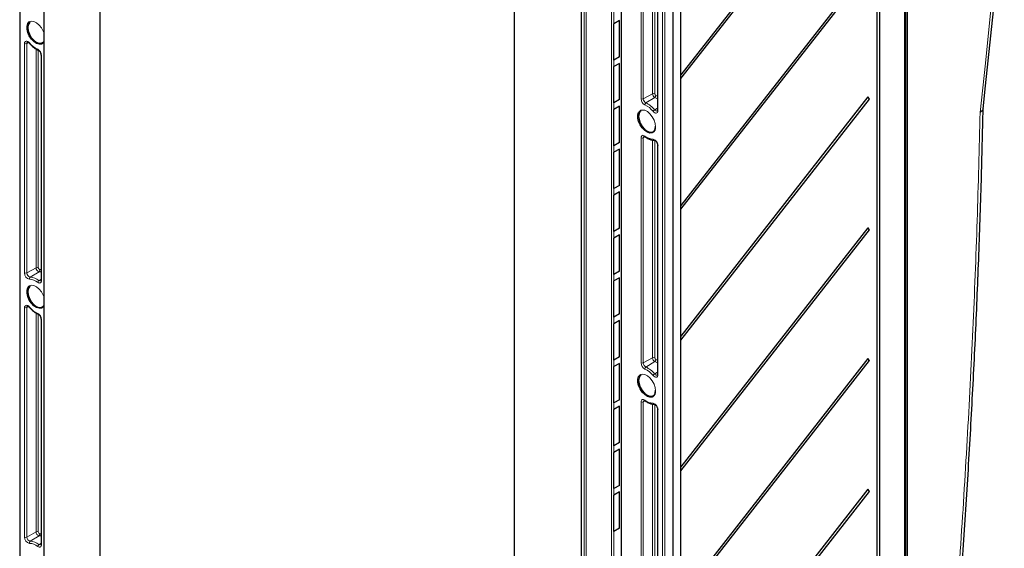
# Paper-space layout 'Blatt2' of a CAD drawing. Header units: millimetres. Extents: x 5 to 418, y 2 to 292.
# Tile 50 of 55: x 243 to 346, y 146 to 201. Entities that reach past the tile are written whole.
import ezdxf

# ---------------------------------------------------------------- set-up
doc = ezdxf.new("R2010")
doc.units = ezdxf.units.MM

psp = doc.layouts.new('Blatt2')

# ---------------------------------------------------------------- linework, layer by layer
at = {"color": 7, "linetype": 'Continuous', "lineweight": 25}
for p, q in [((243.04, 255.85), (243.04, 117.04)), ((245.55, 244.47), (245.55, 134.51)), ((251.44, 139.23), (251.44, 232.45)), ((335.25, 124.23), (335.25, 227.74)), ((332.34, 224.73), (332.34, 122.77)), ((332.64, 122.96), (332.64, 224.91)), ((331.42, 219.7), (311.94, 194.81)), ((311.94, 194.4), (331.57, 219.49)), ((311.08, 217.62), (311.08, 78.81)), ((311.94, 79.36), (311.94, 218.18)), ((309.49, 215), (309.49, 191.12)), ((305.72, 214.02), (305.72, 85.55)), ((301.53, 211.57), (301.53, 118.21)), ((294.58, 114.33), (294.58, 207.55)), ((331.42, 206.09), (311.94, 181.2)), ((311.94, 180.8), (331.57, 205.88)), ((245.27, 196.88), (245.27, 173.44)), ((331.42, 192.49), (311.94, 167.6)), ((311.94, 167.19), (331.57, 192.27)), ((331.57, 192.27), (331.42, 192.49)), ((308.2, 188.35), (308.2, 188.35)), ((309.49, 187.51), (309.49, 163.63)), ((331.42, 178.88), (311.94, 153.99)), ((311.94, 153.58), (331.57, 178.66)), ((331.57, 178.66), (331.42, 178.88)), ((245.27, 169.39), (245.27, 145.95)), ((331.42, 165.27), (311.94, 140.38)), ((331.57, 165.05), (331.42, 165.27)), ((311.94, 139.97), (331.57, 165.05)), ((308.2, 160.86), (308.2, 160.86)), ((309.49, 160.02), (309.49, 136.14)), ((331.42, 151.66), (311.94, 126.77)), ((311.94, 126.36), (331.57, 151.44)), ((331.57, 151.44), (331.42, 151.66))]:
    psp.add_line(p, q, dxfattribs=at)
at = {"color": 7, "linetype": 'Continuous', "lineweight": 18}
for p, q in [((243.09, 255.78), (243.09, 116.97)), ((245.6, 244.4), (245.6, 134.44)), ((335.32, 231.55), (335.32, 124.99)), ((335.46, 124.16), (335.46, 231.47)), ((335.55, 231.47), (335.55, 124.16)), ((335.23, 124.21), (335.23, 227.71)), ((311.89, 79.3), (311.89, 218.11)), ((310, 78.34), (310, 217.16)), ((310.24, 217.15), (310.24, 78.34)), ((309.54, 214.94), (309.54, 191.06)), ((304.71, 103.45), (304.71, 213.41)), ((304.95, 213.41), (304.95, 103.45)), ((308.98, 192.83), (308.98, 213.8)), ((309.21, 213.8), (309.21, 192.83)), ((307.78, 192.29), (307.78, 213.27)), ((308.01, 213.27), (308.01, 192.29)), ((301.84, 101.97), (301.84, 211.94)), ((302.07, 211.93), (302.07, 101.97)), ((243.55, 174.17), (243.55, 198.05)), ((243.97, 198.15), (243.78, 198.05)), ((243.78, 198.05), (243.78, 174.17)), ((244.75, 174.71), (244.75, 197.48)), ((244.98, 197.36), (244.98, 174.71)), ((245.31, 196.82), (245.31, 173.37)), ((308.98, 192.83), (308.01, 192.29)), ((309.22, 192.44), (308.28, 191.87)), ((309.49, 191.32), (309.2, 191.15)), ((307.78, 164.8), (307.78, 188.25)), ((308.2, 188.35), (308.01, 188.24)), ((308.01, 188.24), (308.01, 164.8)), ((308.98, 165.34), (308.98, 188.02)), ((309.21, 187.98), (309.21, 165.34)), ((309.54, 187.44), (309.54, 163.57)), ((244.75, 174.71), (243.78, 174.17)), ((245.07, 174.3), (244.13, 173.73)), ((245.27, 173.52), (245.05, 173.39)), ((243.55, 146.68), (243.55, 170.56)), ((243.97, 170.66), (243.78, 170.56)), ((243.78, 170.56), (243.78, 146.68)), ((244.75, 147.22), (244.75, 169.99)), ((244.98, 169.87), (244.98, 147.22)), ((245.31, 169.33), (245.31, 145.88)), ((308.98, 165.34), (308.01, 164.8)), ((309.22, 164.95), (308.28, 164.38)), ((309.49, 163.83), (309.2, 163.66)), ((307.78, 137.31), (307.78, 160.76)), ((308.2, 160.86), (308.01, 160.75)), ((308.01, 160.75), (308.01, 137.31)), ((308.98, 137.85), (308.98, 160.53)), ((309.21, 160.49), (309.21, 137.85)), ((309.54, 159.95), (309.54, 136.08)), ((244.75, 147.22), (243.78, 146.68)), ((245.07, 146.81), (244.13, 146.24)), ((245.27, 146.03), (245.05, 145.9))]:
    psp.add_line(p, q, dxfattribs=at)
at = {"color": 7, "linetype": 'Continuous'}
for p, q in [((305.53, 200.45), (304.94, 200.11)), ((304.94, 196.33), (304.94, 200.11)), ((305.53, 196.67), (305.53, 200.45)), ((305.53, 196.67), (304.94, 196.33)), ((305.53, 195.99), (304.94, 195.65)), ((305.53, 192.21), (305.53, 195.99)), ((304.94, 191.87), (304.94, 195.65)), ((305.53, 192.21), (304.94, 191.87)), ((305.53, 191.53), (304.94, 191.19)), ((304.94, 187.41), (304.94, 191.19)), ((305.53, 187.75), (305.53, 191.53)), ((305.53, 187.75), (304.94, 187.41)), ((305.53, 187.07), (304.94, 186.73)), ((304.94, 182.95), (304.94, 186.73)), ((305.53, 183.29), (305.53, 187.07)), ((305.53, 183.29), (304.94, 182.95)), ((305.53, 182.61), (304.94, 182.27)), ((305.53, 178.83), (305.53, 182.61)), ((304.94, 178.48), (304.94, 182.27)), ((305.53, 178.83), (304.94, 178.48)), ((305.53, 178.14), (304.94, 177.8)), ((304.94, 174.02), (304.94, 177.8)), ((305.53, 174.36), (305.53, 178.14)), ((305.53, 174.36), (304.94, 174.02)), ((305.53, 173.68), (304.94, 173.34)), ((305.53, 169.9), (305.53, 173.68)), ((304.94, 169.56), (304.94, 173.34)), ((305.53, 169.9), (304.94, 169.56)), ((305.53, 169.22), (304.94, 168.88)), ((304.94, 165.1), (304.94, 168.88)), ((305.53, 165.44), (305.53, 169.22)), ((305.53, 165.44), (304.94, 165.1)), ((305.53, 164.76), (304.94, 164.42)), ((304.94, 160.64), (304.94, 164.42)), ((305.53, 160.98), (305.53, 164.76)), ((305.53, 160.98), (304.94, 160.64)), ((305.53, 160.3), (304.94, 159.96)), ((305.53, 156.52), (305.53, 160.3)), ((304.94, 156.18), (304.94, 159.96)), ((305.53, 156.52), (304.94, 156.18)), ((305.53, 155.84), (304.94, 155.5)), ((304.94, 151.72), (304.94, 155.5)), ((305.53, 152.06), (305.53, 155.84)), ((305.53, 152.06), (304.94, 151.72)), ((305.53, 151.38), (304.94, 151.04)), ((304.94, 147.26), (304.94, 151.04)), ((305.53, 147.6), (305.53, 151.38)), ((305.53, 147.6), (304.94, 147.26))]:
    psp.add_line(p, q, dxfattribs=at)
at = {"color": 7, "linetype": 'Continuous', "lineweight": 18, "flags": 128}
for points in [[(343.1, 190.89), (343.65, 196.02), (344.2, 201.25), (345.3, 211.52)], [(244.12, 200.34), (244.26, 200.38), (244.52, 200.35), (244.8, 200.21), (245.07, 199.98), (245.31, 199.68), (245.5, 199.34), (245.55, 199.2)], [(243.55, 198.05), (243.56, 198.15), (243.6, 198.22), (243.65, 198.28), (243.72, 198.3), (243.8, 198.3), (243.89, 198.26), (243.98, 198.2), (244.07, 198.11)], [(244.07, 198.11), (244.06, 198.1), (244.05, 198.08), (244.06, 198.08), (244.06, 198.07)], [(245.55, 198.2), (245.5, 198.13), (245.37, 198.03)], [(309.32, 192.65), (309.45, 192.59), (309.49, 192.56)], [(307.76, 191.1), (307.9, 191.13), (308.16, 191.1), (308.44, 190.96), (308.71, 190.73), (308.95, 190.43), (309.14, 190.09), (309.26, 189.73), (309.3, 189.39)], [(309.54, 191.06), (309.53, 190.96), (309.5, 190.88), (309.44, 190.83), (309.37, 190.81), (309.29, 190.81), (309.2, 190.85), (309.11, 190.91), (309.03, 190.99)], [(309.2, 191.15), (309.25, 191.09), (309.31, 191.05), (309.37, 191.03), (309.43, 191.02), (309.47, 191.04)], [(307.78, 188.25), (307.79, 188.33), (307.81, 188.39), (307.85, 188.45), (307.9, 188.48), (307.96, 188.5), (308.03, 188.49), (308.1, 188.46), (308.18, 188.42)], [(245.13, 174.52), (245.24, 174.52), (245.27, 174.52)], [(245.31, 173.37), (245.31, 173.29), (245.28, 173.22), (245.24, 173.17), (245.19, 173.14), (245.13, 173.12), (245.06, 173.13), (244.99, 173.15), (244.92, 173.2)], [(245.27, 174.29), (245.17, 174.3), (245.07, 174.3)], [(244.12, 172.85), (244.26, 172.89), (244.52, 172.86), (244.8, 172.72), (245.07, 172.49), (245.31, 172.19), (245.5, 171.85), (245.55, 171.71)], [(243.55, 170.56), (243.56, 170.66), (243.6, 170.73), (243.65, 170.79), (243.72, 170.81), (243.8, 170.8), (243.89, 170.77), (243.98, 170.71), (244.07, 170.62)], [(244.07, 170.62), (244.06, 170.61), (244.05, 170.59), (244.06, 170.58), (244.06, 170.58)], [(245.55, 170.71), (245.5, 170.64), (245.37, 170.54)], [(309.32, 165.16), (309.45, 165.1), (309.49, 165.07)], [(307.76, 163.61), (307.9, 163.64), (308.16, 163.61), (308.44, 163.47), (308.71, 163.24), (308.95, 162.94), (309.14, 162.6), (309.26, 162.24), (309.3, 161.9)], [(309.54, 163.57), (309.53, 163.47), (309.5, 163.39), (309.44, 163.34), (309.37, 163.32), (309.29, 163.32), (309.2, 163.36), (309.11, 163.42), (309.03, 163.5)], [(309.2, 163.66), (309.25, 163.6), (309.31, 163.56), (309.37, 163.54), (309.43, 163.53), (309.47, 163.55)], [(307.78, 160.76), (307.79, 160.84), (307.81, 160.9), (307.85, 160.96), (307.9, 160.99), (307.96, 161.01), (308.03, 161), (308.1, 160.97), (308.18, 160.93)], [(245.27, 146.8), (245.17, 146.81), (245.07, 146.81)], [(245.13, 147.03), (245.24, 147.03), (245.27, 147.03)], [(245.31, 145.88), (245.31, 145.8), (245.28, 145.73), (245.24, 145.68), (245.19, 145.65), (245.13, 145.63), (245.06, 145.64), (244.99, 145.66), (244.92, 145.71)]]:
    psp.add_lwpolyline(points, dxfattribs=at)
at = {"color": 7, "linetype": 'Continuous', "lineweight": 25, "flags": 128}
for points in [[(343.42, 191.27), (343.68, 193.65), (345.62, 211.91)], [(245.37, 198.03), (245.31, 198), (245.07, 197.98), (244.8, 198.07), (244.52, 198.25), (244.26, 198.52), (244.04, 198.84), (243.89, 199.2), (243.81, 199.55), (243.81, 199.87), (243.89, 200.13), (244.04, 200.3), (244.12, 200.34)], [(244.15, 200.29), (244.06, 200.22), (243.93, 200.01), (243.89, 199.72), (243.93, 199.37), (244.06, 199.02), (244.25, 198.68), (244.5, 198.39), (244.77, 198.18), (245.05, 198.08), (245.29, 198.08), (245.49, 198.19), (245.55, 198.27)], [(309.01, 188.78), (308.95, 188.75), (308.71, 188.73), (308.44, 188.82), (308.16, 189), (307.9, 189.27), (307.68, 189.59), (307.53, 189.95), (307.45, 190.3), (307.45, 190.62), (307.53, 190.88), (307.68, 191.05), (307.76, 191.1)], [(307.79, 191.04), (307.7, 190.97), (307.57, 190.76), (307.53, 190.47), (307.57, 190.13), (307.7, 189.77), (307.89, 189.43), (308.14, 189.14), (308.41, 188.94), (308.69, 188.83), (308.93, 188.83), (309.13, 188.94), (309.25, 189.16), (309.3, 189.45), (309.3, 189.45)], [(245.37, 170.54), (245.31, 170.51), (245.07, 170.49), (244.8, 170.58), (244.52, 170.76), (244.26, 171.03), (244.04, 171.35), (243.89, 171.71), (243.81, 172.06), (243.81, 172.38), (243.89, 172.64), (244.04, 172.81), (244.12, 172.85)], [(244.15, 172.8), (244.06, 172.73), (243.93, 172.52), (243.89, 172.22), (243.93, 171.88), (244.06, 171.53), (244.25, 171.19), (244.5, 170.9), (244.77, 170.69), (245.05, 170.59), (245.29, 170.59), (245.49, 170.7), (245.55, 170.78)], [(309.01, 161.29), (308.95, 161.26), (308.71, 161.24), (308.44, 161.33), (308.16, 161.51), (307.9, 161.78), (307.68, 162.1), (307.53, 162.46), (307.45, 162.81), (307.45, 163.13), (307.53, 163.39), (307.68, 163.56), (307.76, 163.61)], [(307.79, 163.55), (307.7, 163.48), (307.57, 163.27), (307.53, 162.98), (307.57, 162.64), (307.7, 162.28), (307.89, 161.94), (308.14, 161.65), (308.41, 161.45), (308.69, 161.34), (308.93, 161.34), (309.13, 161.45), (309.25, 161.67), (309.3, 161.96), (309.3, 161.96)]]:
    psp.add_lwpolyline(points, dxfattribs=at)
at = {"color": 7, "linetype": 'Continuous', "lineweight": 18}
for centre, radius, start, end in [((243.67, 198.28), 0.257, 242.6565, 296.7662), ((243.94, 198.07), 0.158, 123.0222, 187.3597), ((245.91, 199.59), 2.36, 218.7354, 245.1765), ((244.57, 196.79), 0.745, 2.1048, 62.3237), ((245.01, 197.45), 0.0971, 180.5404, 242.0981), ((245.34, 196.89), 0.08, 183.9844, 247.2053), ((308.52, 192.32), 0.745, 182.1048, 242.3237), ((307.9, 192.52), 0.257, 242.6565, 296.7662), ((308.51, 192.31), 0.495, 182.1048, 242.3237), ((308.41, 191.68), 0.231, 124.3197, 184.8795), ((307.2, 189.55), 2.56, 38.7354, 65.1765), ((309.09, 192.6), 0.257, 62.6565, 116.7662), ((309.44, 192.84), 0.46, 182.1048, 242.3237), ((309.42, 192.83), 0.21, 182.1048, 242.3237), ((309.09, 192.63), 0.231, 304.3197, 4.8795), ((308.45, 190.64), 1.95, 57.8321, 66.8387), ((307.19, 189.52), 2.36, 38.7354, 65.1765), ((309.48, 190.67), 0.56, 120.4174, 144.1995), ((309.57, 191.13), 0.0801, 184.1293, 247.1908), ((308.66, 189.32), 0.641, 303.4701, 6.6195), ((307.9, 188.47), 0.257, 242.6565, 296.7662), ((308.17, 188.26), 0.163, 124.2075, 186.1794), ((309.07, 189.52), 1.42, 230.9335, 268.2509), ((308.24, 188.4), 0.0679, 165.6164, 226.9157), ((308.88, 187.45), 0.665, 359.2774, 76.9973), ((309.16, 188.14), 0.135, 195.5649, 265.9563), ((309.57, 187.52), 0.0801, 184.2975, 247.174), ((244.86, 174.48), 0.257, 62.6565, 116.7662), ((245.16, 174.7), 0.411, 179.2774, 256.9973), ((245.17, 174.7), 0.188, 179.2774, 256.9973), ((244.95, 174.45), 0.186, 306.8093, 22.1473), ((244.22, 174.16), 0.665, 179.2774, 256.9973), ((243.67, 174.4), 0.257, 242.6565, 296.7662), ((244.23, 174.17), 0.442, 179.2774, 256.9973), ((244.24, 173.59), 0.186, 126.8093, 202.1473), ((244.02, 172.1), 1.42, 50.9335, 88.2509), ((244.08, 172.2), 1.53, 50.9335, 88.2509), ((245.2, 173.14), 0.293, 122.2098, 169.1491), ((245.17, 173.52), 0.176, 224.9631, 294.8734), ((245.34, 173.45), 0.0801, 184.1293, 247.1908), ((243.67, 170.79), 0.257, 242.6565, 296.7662), ((243.94, 170.58), 0.158, 123.0222, 187.3597), ((245.91, 172.1), 2.36, 218.7354, 245.1765), ((244.57, 169.3), 0.745, 2.1048, 62.3237), ((245.01, 169.96), 0.0971, 180.5404, 242.0981), ((245.34, 169.4), 0.08, 183.9844, 247.2053), ((309.09, 165.11), 0.257, 62.6565, 116.7662), ((309.44, 165.35), 0.46, 182.1048, 242.3237), ((309.42, 165.34), 0.21, 182.1048, 242.3237), ((308.52, 164.83), 0.745, 182.1048, 242.3237), ((307.9, 165.03), 0.257, 242.6565, 296.7662), ((308.51, 164.82), 0.495, 182.1048, 242.3237), ((308.41, 164.19), 0.231, 124.3197, 184.8795), ((307.19, 162.03), 2.36, 38.7354, 65.1765), ((307.2, 162.06), 2.56, 38.7354, 65.1765), ((309.09, 165.14), 0.231, 304.3197, 4.8795), ((308.45, 163.15), 1.95, 57.8321, 66.8387), ((309.48, 163.18), 0.56, 120.4174, 144.1995), ((309.57, 163.64), 0.0801, 184.1293, 247.1908), ((308.66, 161.83), 0.641, 303.4701, 6.6195), ((307.9, 160.98), 0.257, 242.6565, 296.7662), ((308.17, 160.77), 0.163, 124.2075, 186.1794), ((309.07, 162.03), 1.42, 230.9335, 268.2509), ((308.24, 160.91), 0.0679, 165.6164, 226.9157), ((308.88, 159.96), 0.665, 359.2774, 76.9973), ((309.16, 160.65), 0.135, 195.5649, 265.9563), ((309.57, 160.03), 0.0801, 184.2975, 247.174), ((244.86, 146.99), 0.257, 62.6565, 116.7662), ((245.16, 147.21), 0.411, 179.2774, 256.9973), ((245.17, 147.21), 0.188, 179.2774, 256.9973), ((244.95, 146.96), 0.186, 306.8093, 22.1473), ((244.22, 146.67), 0.665, 179.2774, 256.9973), ((243.67, 146.91), 0.257, 242.6565, 296.7662), ((244.23, 146.68), 0.442, 179.2774, 256.9973), ((244.24, 146.1), 0.186, 126.8093, 202.1473), ((244.02, 144.61), 1.42, 50.9335, 88.2509), ((244.08, 144.71), 1.53, 50.9335, 88.2509), ((245.2, 145.65), 0.293, 122.2098, 169.1491), ((245.17, 146.03), 0.176, 224.9631, 294.8734), ((245.34, 145.96), 0.0801, 184.1293, 247.1908)]:
    psp.add_arc(centre, radius, start, end, dxfattribs=at)
at = {"color": 7, "linetype": 'Continuous', "lineweight": 25}
for centre in [(331.75, 192.57), (331.75, 178.96), (331.75, 165.35), (331.75, 151.74)]:
    psp.add_arc(centre, 0.347, 195.4932, 239.5001, dxfattribs=at)
for points, knots in [([(243.85, 198.2), (243.85, 198.2), (243.86, 198.2), (243.86, 198.21), (243.92, 198.19), (243.99, 198.15), (244.03, 198.1), (244.06, 198.07)], [0, 0, 0, 0, 0.007995, 0.3175509, 0.5477029, 0.7828936, 1, 1, 1, 1]), ([(244.06, 198.07), (244.11, 198.01), (244.27, 197.84), (244.54, 197.6), (244.8, 197.44), (244.94, 197.38), (244.97, 197.36)], [0, 0, 0, 0, 0.192669, 0.559309, 0.908591, 1, 1, 1, 1]), ([(244.97, 197.36), (244.99, 197.35), (245.02, 197.33), (245.1, 197.27), (245.17, 197.18), (245.23, 197.06), (245.26, 196.96), (245.26, 196.91), (245.27, 196.88)], [0, 0, 0, 0, 0.135446, 0.304597, 0.486301, 0.676577, 0.867214, 1, 1, 1, 1]), ([(309.49, 191.12), (309.49, 191.11), (309.49, 191.06), (309.48, 191.04), (309.48, 191.04), (309.48, 191.04)], [0, 0, 0, 0, 0.3118951, 0.6935891, 1, 1, 1, 1]), ([(337.92, 106.58), (338.07, 107.97), (338.49, 111.91), (339.13, 118.35), (339.83, 126.01), (340.5, 133.95), (341.13, 142.19), (341.7, 150.59), (342.19, 158.96), (342.62, 167.29), (342.97, 175.57), (343.24, 183.57), (343.36, 188.8), (343.42, 191.29)], [0, 0, 0, 0, 0.048269, 0.136687, 0.224096, 0.31588, 0.414889, 0.513896, 0.612901, 0.71191, 0.810916, 0.90952, 1, 1, 1, 1]), ([(343.41, 191.27), (343.4, 191.22), (343.38, 191.1), (343.24, 190.97), (343.13, 190.91), (343.1, 190.89), (343.1, 190.89)], [0, 0, 0, 0, 0.3614592, 0.8358084, 0.9854623, 1, 1, 1, 1]), ([(308.08, 188.4), (308.08, 188.4), (308.08, 188.4), (308.09, 188.4), (308.14, 188.39), (308.18, 188.36), (308.2, 188.35)], [0, 0, 0, 0, 0.011234, 0.446216, 0.773577, 1, 1, 1, 1]), ([(308.2, 188.35), (308.26, 188.31), (308.43, 188.19), (308.72, 188.06), (308.98, 188), (309.12, 188), (309.15, 188)], [0, 0, 0, 0, 0.191882, 0.557862, 0.895288, 1, 1, 1, 1]), ([(309.15, 188), (309.16, 188), (309.17, 188), (309.23, 187.98), (309.3, 187.92), (309.38, 187.83), (309.44, 187.72), (309.49, 187.61), (309.49, 187.54), (309.49, 187.51)], [0, 0, 0, 0, 0.112879, 0.244281, 0.383837, 0.532424, 0.689459, 0.848736, 1, 1, 1, 1]), ([(245.27, 173.44), (245.26, 173.42), (245.26, 173.38), (245.25, 173.36), (245.25, 173.36), (245.25, 173.36)], [0, 0, 0, 0, 0.311895, 0.693589, 1, 1, 1, 1]), ([(243.85, 170.71), (243.85, 170.71), (243.86, 170.71), (243.86, 170.72), (243.92, 170.7), (243.99, 170.66), (244.03, 170.61), (244.06, 170.58)], [0, 0, 0, 0, 0.007995, 0.317551, 0.547703, 0.782894, 1, 1, 1, 1]), ([(244.06, 170.58), (244.11, 170.52), (244.27, 170.35), (244.54, 170.11), (244.8, 169.95), (244.94, 169.88), (244.97, 169.87)], [0, 0, 0, 0, 0.192669, 0.559309, 0.908591, 1, 1, 1, 1]), ([(244.97, 169.87), (244.99, 169.86), (245.02, 169.84), (245.1, 169.78), (245.17, 169.69), (245.23, 169.57), (245.26, 169.47), (245.26, 169.42), (245.27, 169.39)], [0, 0, 0, 0, 0.135446, 0.304597, 0.486301, 0.676577, 0.867214, 1, 1, 1, 1]), ([(309.49, 163.63), (309.49, 163.61), (309.49, 163.57), (309.48, 163.55), (309.48, 163.55), (309.48, 163.55)], [0, 0, 0, 0, 0.311895, 0.693589, 1, 1, 1, 1]), ([(308.08, 160.91), (308.08, 160.91), (308.08, 160.91), (308.09, 160.91), (308.14, 160.9), (308.18, 160.87), (308.2, 160.86)], [0, 0, 0, 0, 0.011234, 0.446216, 0.773577, 1, 1, 1, 1]), ([(308.2, 160.86), (308.26, 160.82), (308.43, 160.7), (308.72, 160.57), (308.98, 160.51), (309.12, 160.51), (309.15, 160.51)], [0, 0, 0, 0, 0.191882, 0.557862, 0.895288, 1, 1, 1, 1]), ([(309.15, 160.51), (309.16, 160.51), (309.17, 160.51), (309.23, 160.49), (309.3, 160.43), (309.38, 160.34), (309.44, 160.23), (309.49, 160.12), (309.49, 160.05), (309.49, 160.02)], [0, 0, 0, 0, 0.112879, 0.244281, 0.383837, 0.532424, 0.689459, 0.848736, 1, 1, 1, 1]), ([(245.27, 145.95), (245.26, 145.93), (245.26, 145.89), (245.25, 145.87), (245.25, 145.87), (245.25, 145.87)], [0, 0, 0, 0, 0.311895, 0.693589, 1, 1, 1, 1])]:
    psp.add_open_spline(points, degree=3, knots=knots, dxfattribs=at)
at = {"color": 7, "linetype": 'Continuous', "lineweight": 18}
psp.add_open_spline([(337.61, 106.24), (338.15, 111.46), (339.08, 120.61), (340.19, 133.59), (341.06, 145.23), (341.78, 156.8), (342.37, 168.27), (342.82, 179.64), (343.01, 187.14), (343.1, 190.89)], degree=3, knots=[0, 0, 0, 0, 0.181489, 0.318249, 0.455008, 0.591725, 0.728443, 0.864221, 1, 1, 1, 1], dxfattribs=at)

doc.saveas('drawing.dxf')
